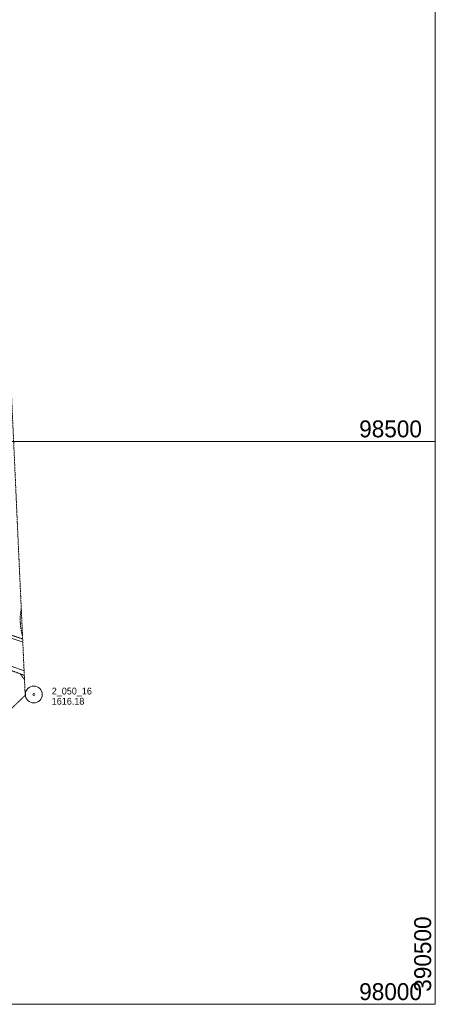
# Model space of a CAD drawing. Header units: feet. Extents: x 388392 to 390500, y 98000 to 99519.
# Tile 7 of 8: x 390130 to 390500, y 98000 to 98875. Entities that reach past the tile are written whole.
import ezdxf
from ezdxf.enums import TextEntityAlignment as Align

# ---------------------------------------------------------------- set-up
doc = ezdxf.new("R2010")
doc.units = ezdxf.units.FT
doc.header["$MEASUREMENT"] = 0
doc.linetypes.add('DGN Style 3', pattern=[0.225624, 0.16116, -0.064464])
for name, color, linetype, lineweight in [('E_DWY', 73, 'DGN Style 3', 0), ('E_MAP_GridLines', 151, 'Continuous', 0), ('E_MAP_Limits', 21, 'DGN Style 3', 0), ('E_MAP_PassPoints', 161, 'Continuous', 0), ('E_RDWY', 21, 'Continuous', 13), ('E_RDWY_Gravel', 21, 'DGN Style 3', 13)]:
    doc.layers.add(name, color=color, linetype=linetype, lineweight=lineweight)
doc.styles.add('Style-IGR_FONT_0', font='IGR_FONT_0.shx')

# ---------------------------------------------------------------- blocks, each defined once
blk = doc.blocks.new('PP')
at = {"layer": 'E_MAP_PassPoints', "color": 40, "linetype": 'Continuous', "lineweight": 0}
for radius in [7.5, 0.96]:
    blk.add_circle((0, 0), radius, dxfattribs=at)

msp = doc.modelspace()

# ---------------------------------------------------------------- linework, layer by layer
at = {"layer": 'E_DWY', "color": 51, "linetype": 'DGN Style 3', "lineweight": 0, "flags": 128}
for points in [[(390132.82, 98327.84), (390132.16, 98329.56), (390130.96, 98336.93), (390130.79, 98345.17), (390131.61, 98350.43), (390131.76, 98351)], [(390130.75, 98293.62), (390134.61, 98288.55)]]:
    msp.add_lwpolyline(points, dxfattribs=at)
at = {"layer": 'E_MAP_GridLines', "color": 161, "linetype": 'Continuous', "lineweight": 0}
for p, q in [((390500, 98000), (390500, 99500)), ((388500, 98500), (390500, 98500)), ((388500, 98000), (390500, 98000))]:
    msp.add_line(p, q, dxfattribs=at)
at = {"layer": 'E_MAP_Limits', "color": 73, "linetype": 'DGN Style 3', "lineweight": 0, "flags": 128}
msp.add_lwpolyline([(390040.95, 98184.2), (390135.25, 98274.5), (390118.36, 98644.14)], dxfattribs=at)
at = {"layer": 'E_RDWY', "color": 21, "linetype": 'Continuous', "lineweight": 13, "flags": 128}
for points in [[(389923.98, 98405.01), (389945.14, 98389.46), (389960.69, 98379.93), (389992.44, 98369.22), (390024.69, 98358.37), (390044.25, 98351.79), (390073.73, 98341.73), (390100.88, 98332.7), (390131.63, 98322.38), (390133.09, 98321.89)], [(390134.25, 98296.41), (390122.73, 98300.28), (390084.43, 98313.17), (390064.87, 98319.71), (390034.07, 98330.11), (390021.59, 98334.29), (389977.93, 98344.32), (389935.99, 98353.74), (389915.76, 98358.35), (389908.99, 98360.18)]]:
    msp.add_lwpolyline(points, dxfattribs=at)
at = {"layer": 'E_RDWY_Gravel', "color": 21, "linetype": 'DGN Style 3', "lineweight": 13, "flags": 128}
for points in [[(389927.32, 98402.55), (389973.91, 98382.54), (390009.61, 98367.05), (390043.61, 98354.64), (390086.58, 98340.29), (390132.97, 98324.57)], [(390134.44, 98292.23), (390118.72, 98298.14), (390077.33, 98311.92), (390032.79, 98327.13), (390016.39, 98332.87), (389947.02, 98351.26)]]:
    msp.add_lwpolyline(points, dxfattribs=at)

# ---------------------------------------------------------------- block references
at = {"layer": 'E_MAP_PassPoints', "color": 40, "linetype": 'Continuous', "lineweight": 0}
msp.add_blockref('PP', (390142.86, 98275.26), dxfattribs=at)

# ---------------------------------------------------------------- texts
at = {"layer": 'E_MAP_GridLines', "color": 161, "linetype": 'Continuous', "lineweight": 0, "style": 'Style-IGR_FONT_0'}
for s, p in [('  98500  ', (390499.22, 98503.75)), ('  98000  ', (390499.22, 98003.75))]:
    msp.add_text(s, height=15, dxfattribs=at).set_placement(p, align=Align.RIGHT)
msp.add_text('  390500  ', height=15, rotation=90, dxfattribs=at).set_placement((390496.25, 98000))
at = {"layer": 'E_MAP_PassPoints', "color": 40, "linetype": 'Continuous', "lineweight": 0, "style": 'Style-IGR_FONT_0'}
for s, p in [('2_050_16', (390158.86, 98275.26)), ('1616.18', (390158.86, 98266.26))]:
    msp.add_text(s, height=6, dxfattribs=at).set_placement(p)

doc.saveas('drawing.dxf')
